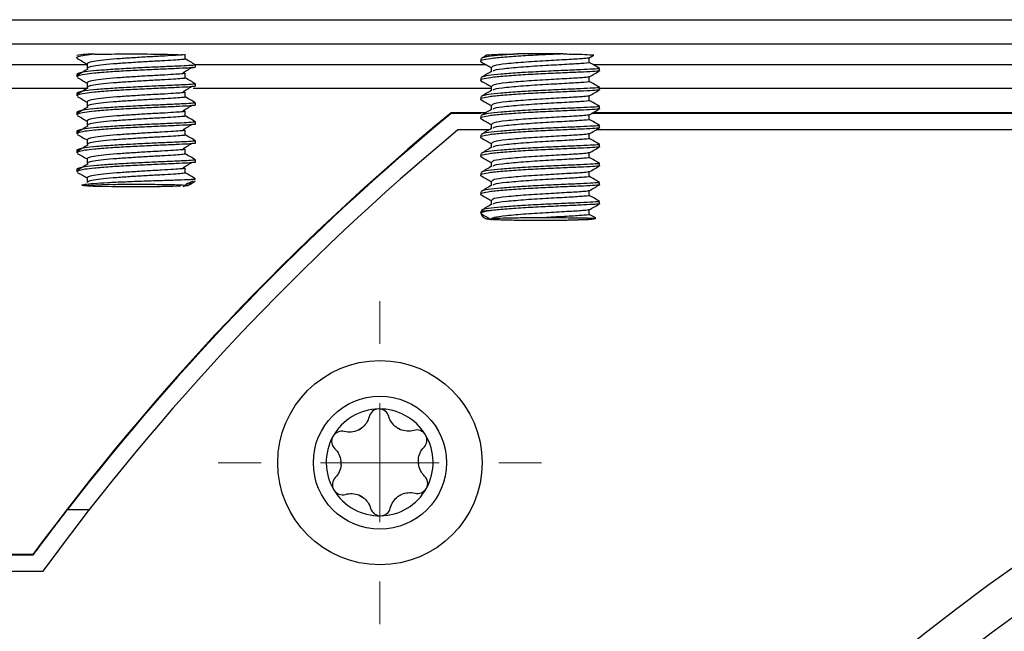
# Model space of a CAD drawing. Header units: millimetres. Extents: x -1263 to 1500, y -1080 to 1468.
# Tile 21 of 166: x 205 to 246, y -574 to -549. Entities that reach past the tile are written whole.
import ezdxf

# ---------------------------------------------------------------- set-up
doc = ezdxf.new("R2010")
doc.units = ezdxf.units.MM

# ---------------------------------------------------------------- blocks, each defined once
blk = doc.blocks.new('SW_CENTERMARKSYMBOL_13')
at = {"color": 0, "linetype": 'Continuous', "lineweight": 18}
for p, q in [((0, 5), (0, 6.8)), ((0, 0), (0, 2.5)), ((-5, 0), (-6.8, 0)), ((0, 0), (-2.5, 0)), ((0, 0), (0, -2.5)), ((0, 0), (2.5, 0)), ((5, 0), (6.8, 0)), ((0, -5), (0, -6.8))]:
    blk.add_line(p, q, dxfattribs=at)

msp = doc.modelspace()

# ---------------------------------------------------------------- linework, layer by layer
at = {"color": 7, "linetype": 'Continuous', "lineweight": 25}
for p, q in [((150.377, -548.722), (286.377, -548.722)), ((286.377, -549.748), (150.377, -549.748)), ((211.944, -550.376), (211.944, -550.176)), ((224.377, -550.375), (224.377, -550.476)), ((228.941, -550.33), (229.107, -550.234)), ((228.944, -550.526), (228.944, -550.328)), ((207.81, -550.576), (207.81, -550.775)), ((212.377, -550.725), (212.377, -550.626)), ((224.811, -550.728), (224.811, -550.911)), ((229.377, -550.875), (229.377, -550.775)), ((207.377, -551.025), (207.377, -551.125)), ((207.81, -551.375), (207.81, -551.575)), ((211.944, -551.175), (211.944, -550.975)), ((224.377, -551.175), (224.377, -551.275)), ((228.944, -551.325), (228.944, -551.128)), ((211.944, -551.975), (211.944, -551.775)), ((212.377, -551.525), (212.377, -551.425)), ((224.811, -551.528), (224.811, -551.711)), ((229.377, -551.675), (229.377, -551.575)), ((207.377, -551.825), (207.377, -551.925)), ((207.81, -552.175), (207.81, -552.375)), ((224.377, -551.975), (224.377, -552.075)), ((228.944, -552.125), (228.944, -551.927)), ((207.377, -552.625), (207.377, -552.725)), ((211.944, -552.775), (211.944, -552.575)), ((212.377, -552.325), (212.377, -552.225)), ((224.811, -552.328), (224.811, -552.511)), ((229.377, -552.475), (229.377, -552.375)), ((207.81, -552.975), (207.81, -553.175)), ((212.377, -553.125), (212.377, -553.025)), ((224.588, -552.64), (223.13, -552.64)), ((223.13, -552.677), (223.13, -552.64)), ((224.381, -552.677), (223.13, -552.677)), ((224.377, -552.775), (224.377, -552.875)), ((228.944, -552.925), (228.944, -552.727)), ((275.919, -552.677), (229.031, -552.677)), ((275.919, -552.64), (229.095, -552.64)), ((207.377, -553.425), (207.377, -553.524)), ((211.944, -553.575), (211.944, -553.375)), ((224.722, -553.362), (223.418, -553.362)), ((224.811, -553.127), (224.811, -553.31)), ((275.599, -553.362), (229.229, -553.362)), ((229.377, -553.275), (229.377, -553.175)), ((207.81, -553.774), (207.81, -553.974)), ((212.377, -553.924), (212.377, -553.824)), ((224.377, -553.574), (224.377, -553.674)), ((228.944, -553.724), (228.944, -553.527)), ((207.377, -554.224), (207.377, -554.324)), ((211.944, -554.374), (211.944, -554.174)), ((224.811, -553.927), (224.811, -554.11)), ((229.377, -554.074), (229.377, -553.974)), ((207.81, -554.574), (207.81, -554.774)), ((212.377, -554.724), (212.377, -554.624)), ((224.377, -554.374), (224.377, -554.474)), ((228.944, -554.524), (228.944, -554.327)), ((207.377, -555.024), (207.377, -555.124)), ((211.944, -555.174), (211.944, -554.974)), ((224.811, -554.727), (224.811, -554.91)), ((229.377, -554.874), (229.377, -554.774)), ((207.81, -555.374), (207.81, -555.574)), ((212.098, -555.606), (212.266, -555.504)), ((224.377, -555.174), (224.377, -555.274)), ((228.944, -555.324), (228.944, -555.126)), ((211.856, -555.751), (211.996, -555.667)), ((224.811, -555.526), (224.811, -555.71)), ((228.944, -556.124), (228.944, -555.926)), ((229.377, -555.674), (229.377, -555.574)), ((224.377, -555.973), (224.377, -556.074)), ((224.811, -556.326), (224.811, -556.509)), ((228.944, -556.923), (228.944, -556.726)), ((229.377, -556.474), (229.377, -556.373)), ((207.9, -569.362), (206.968, -569.362)), ((205.533, -571.267), (59.857, -571.267)), ((205.533, -571.246), (60.357, -571.246)), ((205.533, -571.267), (205.533, -571.246)), ((205.938, -571.962), (56.877, -571.962))]:
    msp.add_line(p, q, dxfattribs=at)
at = {"color": 250, "linetype": 'Continuous', "lineweight": 25}
for p, q in [((161.377, -550.613), (207.81, -550.613)), ((212.359, -550.613), (224.593, -550.613)), ((229.1, -550.613), (275.919, -550.613)), ((207.827, -551.613), (161.377, -551.613)), ((224.811, -551.613), (212.281, -551.613)), ((275.919, -551.613), (229.377, -551.613))]:
    msp.add_line(p, q, dxfattribs=at)
at = {"color": 7, "linetype": 'Continuous', "lineweight": 25, "flags": 128}
msp.add_lwpolyline([(207.899, -555.733), (207.678, -555.708), (207.874, -555.684), (208.45, -555.664), (209.298, -555.652), (210.255, -555.651), (211.141, -555.66), (211.787, -555.679), (212.07, -555.703)], dxfattribs=at)
at = {"color": 250, "linetype": 'Continuous', "lineweight": 25, "flags": 128}
msp.add_lwpolyline([(228.349, -557.064), (228.903, -557.084), (229.076, -557.109), (228.835, -557.133), (228.494, -557.146)], dxfattribs=at)
at = {"color": 7, "linetype": 'Continuous', "lineweight": 25}
for radius in [4.3, 2.8]:
    msp.add_circle((220.132, -567.375), radius, dxfattribs=at)
for centre, radius, start, end in [((208.019, -554.557), 4.38, 88.6862, 98.4296), ((226.877, -641.42), 91.26, 89.40057, 90.60189), ((289.377, -632.862), 103.3, 129.68174, 143.87527), ((226.915, -498.301), 58.866, 268.06424, 271.5371), ((289.377, -632.862), 74.45, 100.43501, 270), ((289.377, -632.862), 72.75, 99.01, 90), ((220.124, -567.362), 2.25, 90.9706, 150.9706), ((220.124, -567.362), 2.25, 30.9706, 90.9706), ((220.124, -567.362), 2.25, 150.9706, 210.9706), ((220.124, -567.362), 1.631, 118.0367, 123.9044), ((218.848, -565.236), 0.854, 295.3612, 306.5799), ((220.124, -567.362), 1.631, 58.0367, 63.9044), ((221.327, -565.194), 0.854, 235.3612, 246.5799), ((220.124, -567.362), 2.25, 330.9706, 30.9706), ((289.377, -632.862), 66.272, 90.71798, 179.28124), ((220.124, -567.362), 1.631, 178.0367, 183.9044), ((217.645, -567.404), 0.854, 355.3612, 6.5799), ((222.603, -567.32), 0.854, 175.3612, 186.5799), ((220.124, -567.362), 1.631, 358.0367, 3.9044), ((289.377, -632.862), 64.572, 90.74959, 179.24782), ((220.124, -567.362), 2.25, 210.9706, 270.9706), ((220.124, -567.362), 1.631, 238.0367, 243.9044), ((218.921, -569.53), 0.854, 55.3612, 66.5799), ((220.124, -567.362), 2.25, 270.9706, 330.9706), ((220.124, -567.362), 1.631, 298.0367, 303.9044), ((221.4, -569.488), 0.854, 115.3612, 126.5799)]:
    msp.add_arc(centre, radius, start, end, dxfattribs=at)
at = {"color": 250, "linetype": 'Continuous', "lineweight": 25}
msp.add_arc((224.655, -557.939), 1.166, 87.4876, 103.7824, dxfattribs=at)
at = {"color": 7, "linetype": 'Continuous', "lineweight": 25}
for centre, start_param, end_param in [((289.377, -632.967), 0.689799, 0.93639), ((289.377, -633.004), 0.689799, 0.913283), ((289.377, -632.988), 0.913481, 0.93639)]:
    msp.add_ellipse(centre, major_axis=(0, 104.136), ratio=0.999657, start_param=start_param, end_param=end_param, dxfattribs=at)
for points, knots in [([(208.12, -550.178), (207.977, -550.194), (207.66, -550.227), (207.411, -550.283), (207.325, -550.328), (207.403, -550.349), (207.41, -550.351)], [0, 0, 0, 0, 0.281367, 0.62202, 0.967507, 1, 1, 1, 1]), ([(207.399, -550.351), (207.472, -550.393), (207.609, -550.473), (207.746, -550.552), (207.81, -550.589)], [0, 0, 0, 0, 0.529221, 1, 1, 1, 1]), ([(211.786, -550.204), (211.683, -550.213), (211.478, -550.23), (210.961, -550.259), (210.349, -550.292), (209.689, -550.333), (209.047, -550.375), (208.486, -550.427), (208.071, -550.48), (207.834, -550.53), (207.833, -550.562), (207.833, -550.576)], [0, 0, 0, 0, 0.115922, 0.230946, 0.34536, 0.461578, 0.575236, 0.691286, 0.806172, 0.920718, 1, 1, 1, 1]), ([(211.918, -550.372), (211.928, -550.376), (211.963, -550.387), (211.808, -550.403), (211.472, -550.43), (210.962, -550.459), (210.349, -550.492), (209.689, -550.533), (209.047, -550.575), (208.486, -550.626), (208.071, -550.68), (207.834, -550.729), (207.834, -550.762), (207.833, -550.775)], [0, 0, 0, 0, 0.038098, 0.136329, 0.236551, 0.335943, 0.434808, 0.535231, 0.633443, 0.733721, 0.832994, 0.931973, 1, 1, 1, 1]), ([(208.12, -550.178), (208.265, -550.175), (208.422, -550.173), (208.755, -550.168), (208.934, -550.167), (209.296, -550.164), (209.482, -550.164), (209.859, -550.164), (210.043, -550.164), (210.405, -550.167), (210.582, -550.169), (210.91, -550.173), (211.065, -550.176), (211.339, -550.183), (211.457, -550.187), (211.655, -550.195), (211.733, -550.199), (211.786, -550.204)], [0, 0, 0, 0, 0.125, 0.125, 0.25, 0.25, 0.375, 0.375, 0.5, 0.5, 0.625, 0.625, 0.75, 0.75, 0.875, 0.875, 1, 1, 1, 1]), ([(211.935, -550.225), (211.938, -550.224), (211.979, -550.217), (211.879, -550.211), (211.786, -550.204)], [0, 0, 0, 0, 0.0750794, 1, 1, 1, 1]), ([(212.377, -550.624), (212.304, -550.582), (212.159, -550.498), (212.015, -550.414), (211.942, -550.372)], [0, 0, 0, 0, 0.500173, 1, 1, 1, 1]), ([(227.832, -550.164), (227.557, -550.177), (227.009, -550.203), (226.14, -550.248), (225.363, -550.302), (224.752, -550.364), (224.421, -550.427), (224.315, -550.476), (224.403, -550.499), (224.41, -550.501)], [0, 0, 0, 0, 0.164041, 0.326009, 0.490961, 0.656569, 0.820083, 0.986501, 1, 1, 1, 1]), ([(224.399, -550.501), (224.471, -550.543), (224.609, -550.622), (224.746, -550.702), (224.811, -550.739)], [0, 0, 0, 0, 0.527108, 1, 1, 1, 1]), ([(225.919, -550.165), (225.673, -550.182), (225.185, -550.218), (224.669, -550.277), (224.386, -550.33), (224.408, -550.364), (224.415, -550.375)], [0, 0, 0, 0, 0.28126, 0.559557, 0.852137, 1, 1, 1, 1]), ([(224.64, -550.21), (224.634, -550.214), (224.556, -550.259), (224.478, -550.304), (224.405, -550.346)], [0, 0, 0, 0, 0.074078, 1, 1, 1, 1]), ([(224.643, -550.216), (224.641, -550.215), (224.619, -550.207), (224.816, -550.194), (225.233, -550.176), (225.683, -550.169), (225.919, -550.165)], [0, 0, 0, 0, 0.033933, 0.345744, 0.657609, 1, 1, 1, 1]), ([(228.931, -550.329), (228.883, -550.339), (228.785, -550.36), (228.132, -550.401), (227.239, -550.448), (226.26, -550.508), (225.424, -550.581), (224.88, -550.654), (224.855, -550.705), (224.845, -550.728)], [0, 0, 0, 0, 0.138639, 0.287867, 0.435212, 0.583289, 0.731915, 0.879013, 1, 1, 1, 1]), ([(228.907, -550.521), (228.921, -550.523), (229.01, -550.537), (228.751, -550.559), (228.144, -550.601), (227.236, -550.648), (226.259, -550.708), (225.432, -550.781), (224.933, -550.843), (224.902, -550.883), (224.892, -550.895)], [0, 0, 0, 0, 0.028348, 0.178669, 0.331296, 0.481998, 0.633448, 0.785459, 0.935908, 1, 1, 1, 1]), ([(227.832, -550.164), (228.069, -550.168), (228.542, -550.176), (228.971, -550.195), (229.166, -550.211), (229.111, -550.22), (229.1, -550.222)], [0, 0, 0, 0, 0.310997, 0.622416, 0.920567, 1, 1, 1, 1]), ([(229.374, -550.772), (229.301, -550.73), (229.157, -550.646), (229.011, -550.562), (228.939, -550.52)], [0, 0, 0, 0, 0.50019, 1, 1, 1, 1]), ([(212.348, -550.624), (212.358, -550.626), (212.399, -550.635), (212.212, -550.649), (211.806, -550.673), (211.19, -550.699), (210.447, -550.731), (209.65, -550.772), (208.872, -550.815), (208.197, -550.868), (207.715, -550.921), (207.443, -550.972), (207.371, -551.008), (207.378, -551.025), (207.378, -551.025)], [0, 0, 0, 0, 0.034472, 0.133056, 0.233632, 0.333377, 0.432594, 0.533372, 0.631936, 0.732568, 0.832194, 0.914399, 0.998168, 1, 1, 1, 1]), ([(212.347, -550.725), (212.355, -550.728), (212.382, -550.738), (212.167, -550.752), (211.73, -550.777), (211.092, -550.803), (210.337, -550.836), (209.537, -550.877), (208.761, -550.922), (208.134, -550.974), (207.674, -551.027), (207.406, -551.076), (207.405, -551.111), (207.405, -551.125)], [0, 0, 0, 0, 0.039815, 0.139282, 0.240976, 0.341146, 0.441769, 0.543292, 0.642776, 0.748006, 0.830807, 0.931054, 1, 1, 1, 1]), ([(207.839, -550.806), (207.769, -550.848), (207.631, -550.93), (207.493, -551.013), (207.426, -551.053)], [0, 0, 0, 0, 0.513107, 1, 1, 1, 1]), ([(211.856, -550.953), (211.925, -550.912), (212.06, -550.83), (212.195, -550.748), (212.262, -550.708)], [0, 0, 0, 0, 0.503717, 1, 1, 1, 1]), ([(229.365, -550.878), (229.367, -550.879), (229.403, -550.887), (229.194, -550.899), (228.74, -550.926), (228.211, -550.948), (227.634, -550.973), (227.004, -551.003), (226.142, -551.048), (225.363, -551.102), (224.752, -551.164), (224.421, -551.227), (224.315, -551.275), (224.403, -551.299), (224.41, -551.301)], [0, 0, 0, 0, 0.008304, 0.113901, 0.221632, 0.327724, 0.35219, 0.458458, 0.563382, 0.670239, 0.777522, 0.883448, 0.991255, 1, 1, 1, 1]), ([(229.341, -550.775), (229.35, -550.778), (229.382, -550.789), (229.125, -550.804), (228.609, -550.833), (227.867, -550.862), (227.017, -550.902), (226.347, -550.938), (225.739, -550.975), (225.189, -551.018), (224.667, -551.077), (224.386, -551.13), (224.408, -551.164), (224.415, -551.175)], [0, 0, 0, 0, 0.043934, 0.1526, 0.263588, 0.372291, 0.482998, 0.592372, 0.625235, 0.730641, 0.834937, 0.944586, 1, 1, 1, 1]), ([(224.84, -550.894), (224.767, -550.936), (224.623, -551.02), (224.478, -551.104), (224.405, -551.146)], [0, 0, 0, 0, 0.499824, 1, 1, 1, 1]), ([(228.941, -551.13), (229.013, -551.088), (229.158, -551.004), (229.303, -550.92), (229.375, -550.878)], [0, 0, 0, 0, 0.499794, 1, 1, 1, 1]), ([(207.399, -551.151), (207.472, -551.193), (207.609, -551.272), (207.746, -551.352), (207.81, -551.389)], [0, 0, 0, 0, 0.529221, 1, 1, 1, 1]), ([(211.919, -550.975), (211.926, -550.979), (211.946, -550.989), (211.793, -551.004), (211.472, -551.03), (210.962, -551.059), (210.349, -551.092), (209.689, -551.133), (209.047, -551.175), (208.486, -551.226), (208.071, -551.28), (207.834, -551.329), (207.833, -551.362), (207.833, -551.375)], [0, 0, 0, 0, 0.039379, 0.124856, 0.226305, 0.326968, 0.427096, 0.528803, 0.62827, 0.729831, 0.830372, 0.930617, 1, 1, 1, 1]), ([(211.918, -551.172), (211.928, -551.175), (211.963, -551.186), (211.808, -551.203), (211.472, -551.23), (210.962, -551.259), (210.349, -551.292), (209.689, -551.333), (209.047, -551.375), (208.486, -551.426), (208.071, -551.479), (207.834, -551.529), (207.834, -551.562), (207.833, -551.575)], [0, 0, 0, 0, 0.038098, 0.136329, 0.236551, 0.335943, 0.434808, 0.535231, 0.633443, 0.733721, 0.832994, 0.931973, 1, 1, 1, 1]), ([(212.377, -551.424), (212.304, -551.382), (212.159, -551.298), (212.015, -551.214), (211.942, -551.172)], [0, 0, 0, 0, 0.500173, 1, 1, 1, 1]), ([(224.399, -551.301), (224.471, -551.343), (224.609, -551.422), (224.746, -551.502), (224.811, -551.539)], [0, 0, 0, 0, 0.527108, 1, 1, 1, 1]), ([(228.931, -551.129), (228.883, -551.139), (228.785, -551.16), (228.132, -551.201), (227.239, -551.248), (226.26, -551.308), (225.424, -551.38), (224.88, -551.453), (224.855, -551.505), (224.845, -551.528)], [0, 0, 0, 0, 0.138639, 0.287867, 0.435212, 0.583289, 0.731915, 0.879013, 1, 1, 1, 1]), ([(228.907, -551.32), (228.921, -551.323), (229.01, -551.337), (228.751, -551.359), (228.144, -551.401), (227.236, -551.448), (226.259, -551.508), (225.432, -551.58), (224.933, -551.643), (224.902, -551.683), (224.892, -551.695)], [0, 0, 0, 0, 0.028348, 0.178669, 0.331296, 0.481998, 0.633448, 0.785459, 0.935908, 1, 1, 1, 1]), ([(229.374, -551.572), (229.301, -551.53), (229.157, -551.446), (229.011, -551.362), (228.939, -551.32)], [0, 0, 0, 0, 0.50019, 1, 1, 1, 1]), ([(212.348, -551.423), (212.358, -551.426), (212.399, -551.435), (212.212, -551.448), (211.806, -551.472), (211.19, -551.499), (210.447, -551.53), (209.65, -551.571), (208.872, -551.614), (208.197, -551.667), (207.715, -551.72), (207.443, -551.772), (207.371, -551.807), (207.378, -551.825), (207.378, -551.825)], [0, 0, 0, 0, 0.034472, 0.133056, 0.233632, 0.333377, 0.432594, 0.533372, 0.631936, 0.732568, 0.832194, 0.914399, 0.998168, 1, 1, 1, 1]), ([(212.347, -551.525), (212.355, -551.528), (212.382, -551.537), (212.167, -551.551), (211.73, -551.576), (211.092, -551.603), (210.337, -551.636), (209.537, -551.677), (208.761, -551.722), (208.134, -551.774), (207.674, -551.827), (207.406, -551.876), (207.405, -551.911), (207.405, -551.925)], [0, 0, 0, 0, 0.039815, 0.139282, 0.240976, 0.341146, 0.441769, 0.543292, 0.642776, 0.748006, 0.830807, 0.931054, 1, 1, 1, 1]), ([(207.839, -551.606), (207.769, -551.648), (207.631, -551.73), (207.493, -551.812), (207.426, -551.852)], [0, 0, 0, 0, 0.513107, 1, 1, 1, 1]), ([(211.919, -551.775), (211.926, -551.778), (211.946, -551.788), (211.793, -551.804), (211.472, -551.83), (210.962, -551.859), (210.349, -551.891), (209.689, -551.933), (209.047, -551.975), (208.486, -552.026), (208.071, -552.079), (207.834, -552.129), (207.833, -552.162), (207.833, -552.175)], [0, 0, 0, 0, 0.039379, 0.124856, 0.226305, 0.326968, 0.427096, 0.528803, 0.62827, 0.729831, 0.830372, 0.930617, 1, 1, 1, 1]), ([(211.856, -551.753), (211.925, -551.711), (212.06, -551.63), (212.195, -551.548), (212.262, -551.507)], [0, 0, 0, 0, 0.503717, 1, 1, 1, 1]), ([(229.365, -551.678), (229.367, -551.678), (229.403, -551.686), (229.194, -551.699), (228.74, -551.726), (228.211, -551.748), (227.634, -551.772), (227.004, -551.803), (226.142, -551.848), (225.363, -551.902), (224.752, -551.963), (224.421, -552.026), (224.315, -552.075), (224.403, -552.099), (224.41, -552.1)], [0, 0, 0, 0, 0.008304, 0.113901, 0.221632, 0.327724, 0.35219, 0.458458, 0.563382, 0.670239, 0.777522, 0.883448, 0.991255, 1, 1, 1, 1]), ([(229.341, -551.575), (229.35, -551.578), (229.382, -551.588), (229.125, -551.604), (228.609, -551.632), (227.867, -551.661), (227.017, -551.702), (226.347, -551.737), (225.739, -551.775), (225.189, -551.818), (224.667, -551.877), (224.386, -551.93), (224.408, -551.964), (224.415, -551.975)], [0, 0, 0, 0, 0.043934, 0.1526, 0.263588, 0.372291, 0.482998, 0.592372, 0.625235, 0.730641, 0.834937, 0.944586, 1, 1, 1, 1]), ([(224.84, -551.694), (224.767, -551.736), (224.623, -551.82), (224.478, -551.904), (224.405, -551.946)], [0, 0, 0, 0, 0.499824, 1, 1, 1, 1]), ([(228.941, -551.93), (229.013, -551.888), (229.158, -551.804), (229.303, -551.72), (229.375, -551.678)], [0, 0, 0, 0, 0.499794, 1, 1, 1, 1]), ([(207.399, -551.951), (207.472, -551.993), (207.609, -552.072), (207.746, -552.151), (207.81, -552.189)], [0, 0, 0, 0, 0.529221, 1, 1, 1, 1]), ([(211.918, -551.972), (211.928, -551.975), (211.963, -551.986), (211.808, -552.003), (211.472, -552.03), (210.962, -552.059), (210.349, -552.091), (209.689, -552.133), (209.047, -552.175), (208.486, -552.226), (208.071, -552.279), (207.834, -552.329), (207.834, -552.362), (207.833, -552.375)], [0, 0, 0, 0, 0.038098, 0.136329, 0.236551, 0.335943, 0.434808, 0.535231, 0.633443, 0.733721, 0.832994, 0.931973, 1, 1, 1, 1]), ([(212.377, -552.223), (212.304, -552.181), (212.159, -552.098), (212.015, -552.014), (211.942, -551.972)], [0, 0, 0, 0, 0.500173, 1, 1, 1, 1]), ([(224.399, -552.1), (224.471, -552.142), (224.609, -552.222), (224.746, -552.301), (224.811, -552.339)], [0, 0, 0, 0, 0.5271078, 1, 1, 1, 1]), ([(228.931, -551.929), (228.883, -551.939), (228.785, -551.96), (228.132, -552), (227.239, -552.048), (226.26, -552.108), (225.424, -552.18), (224.88, -552.253), (224.855, -552.305), (224.845, -552.328)], [0, 0, 0, 0, 0.138639, 0.287867, 0.435212, 0.583289, 0.731915, 0.879013, 1, 1, 1, 1]), ([(228.907, -552.12), (228.921, -552.122), (229.01, -552.136), (228.751, -552.159), (228.144, -552.2), (227.236, -552.247), (226.259, -552.308), (225.432, -552.38), (224.933, -552.443), (224.902, -552.483), (224.892, -552.495)], [0, 0, 0, 0, 0.028348, 0.178669, 0.331296, 0.481998, 0.633448, 0.785459, 0.935908, 1, 1, 1, 1]), ([(229.374, -552.372), (229.301, -552.33), (229.157, -552.246), (229.011, -552.162), (228.939, -552.12)], [0, 0, 0, 0, 0.50019, 1, 1, 1, 1]), ([(212.348, -552.223), (212.358, -552.225), (212.399, -552.235), (212.212, -552.248), (211.806, -552.272), (211.19, -552.299), (210.447, -552.33), (209.65, -552.371), (208.872, -552.414), (208.197, -552.467), (207.715, -552.52), (207.443, -552.572), (207.371, -552.607), (207.378, -552.625), (207.378, -552.625)], [0, 0, 0, 0, 0.034472, 0.133056, 0.233632, 0.333377, 0.432594, 0.533372, 0.631936, 0.732568, 0.832194, 0.914399, 0.998168, 1, 1, 1, 1]), ([(212.347, -552.325), (212.355, -552.328), (212.382, -552.337), (212.167, -552.351), (211.73, -552.376), (211.092, -552.402), (210.337, -552.435), (209.537, -552.477), (208.761, -552.521), (208.134, -552.573), (207.674, -552.627), (207.406, -552.676), (207.405, -552.711), (207.405, -552.725)], [0, 0, 0, 0, 0.039815, 0.139282, 0.240976, 0.341146, 0.441769, 0.543292, 0.642776, 0.748006, 0.830807, 0.931054, 1, 1, 1, 1]), ([(207.839, -552.405), (207.769, -552.448), (207.631, -552.53), (207.493, -552.612), (207.426, -552.652)], [0, 0, 0, 0, 0.513107, 1, 1, 1, 1]), ([(211.919, -552.575), (211.926, -552.578), (211.946, -552.588), (211.793, -552.604), (211.472, -552.63), (210.962, -552.659), (210.349, -552.691), (209.689, -552.732), (209.047, -552.774), (208.486, -552.826), (208.071, -552.879), (207.834, -552.929), (207.833, -552.962), (207.833, -552.975)], [0, 0, 0, 0, 0.039379, 0.124856, 0.226305, 0.326968, 0.427096, 0.528803, 0.62827, 0.729831, 0.830372, 0.930617, 1, 1, 1, 1]), ([(211.856, -552.552), (211.925, -552.511), (212.06, -552.429), (212.195, -552.348), (212.262, -552.307)], [0, 0, 0, 0, 0.503717, 1, 1, 1, 1]), ([(229.365, -552.477), (229.367, -552.478), (229.403, -552.486), (229.194, -552.499), (228.74, -552.526), (228.211, -552.547), (227.634, -552.572), (227.004, -552.602), (226.142, -552.647), (225.363, -552.702), (224.752, -552.763), (224.421, -552.826), (224.315, -552.875), (224.403, -552.898), (224.41, -552.9)], [0, 0, 0, 0, 0.008304, 0.113901, 0.221632, 0.327724, 0.35219, 0.458458, 0.563382, 0.670239, 0.777522, 0.883448, 0.991255, 1, 1, 1, 1]), ([(229.341, -552.375), (229.35, -552.378), (229.382, -552.388), (229.125, -552.404), (228.609, -552.432), (227.867, -552.461), (227.017, -552.502), (226.347, -552.537), (225.739, -552.574), (225.189, -552.617), (224.667, -552.676), (224.386, -552.73), (224.408, -552.763), (224.415, -552.775)], [0, 0, 0, 0, 0.0439342, 0.1526004, 0.2635883, 0.3722907, 0.4829976, 0.5923717, 0.6252346, 0.7306413, 0.8349373, 0.9445862, 1, 1, 1, 1]), ([(224.84, -552.494), (224.767, -552.536), (224.623, -552.62), (224.478, -552.704), (224.405, -552.746)], [0, 0, 0, 0, 0.499824, 1, 1, 1, 1]), ([(228.941, -552.729), (229.013, -552.687), (229.158, -552.603), (229.303, -552.519), (229.375, -552.478)], [0, 0, 0, 0, 0.499794, 1, 1, 1, 1]), ([(212.348, -553.023), (212.358, -553.025), (212.399, -553.034), (212.212, -553.048), (211.806, -553.072), (211.19, -553.099), (210.447, -553.13), (209.65, -553.171), (208.872, -553.214), (208.197, -553.267), (207.715, -553.32), (207.443, -553.371), (207.371, -553.407), (207.378, -553.424), (207.378, -553.425)], [0, 0, 0, 0, 0.034472, 0.133056, 0.233632, 0.333377, 0.432594, 0.533372, 0.631936, 0.732568, 0.832194, 0.914399, 0.998168, 1, 1, 1, 1]), ([(207.399, -552.75), (207.472, -552.792), (207.609, -552.872), (207.746, -552.951), (207.81, -552.989)], [0, 0, 0, 0, 0.529221, 1, 1, 1, 1]), ([(211.918, -552.772), (211.928, -552.775), (211.963, -552.786), (211.808, -552.802), (211.472, -552.83), (210.962, -552.859), (210.349, -552.891), (209.689, -552.932), (209.047, -552.974), (208.486, -553.026), (208.071, -553.079), (207.834, -553.129), (207.834, -553.161), (207.833, -553.175)], [0, 0, 0, 0, 0.038098, 0.136329, 0.236551, 0.335943, 0.434808, 0.535231, 0.633443, 0.733721, 0.832994, 0.931973, 1, 1, 1, 1]), ([(212.377, -553.023), (212.304, -552.981), (212.159, -552.897), (212.015, -552.813), (211.942, -552.771)], [0, 0, 0, 0, 0.500173, 1, 1, 1, 1]), ([(224.399, -552.9), (224.471, -552.942), (224.609, -553.022), (224.746, -553.101), (224.811, -553.139)], [0, 0, 0, 0, 0.527108, 1, 1, 1, 1]), ([(228.931, -552.728), (228.883, -552.739), (228.785, -552.759), (228.132, -552.8), (227.239, -552.847), (226.26, -552.907), (225.424, -552.98), (224.88, -553.053), (224.855, -553.104), (224.845, -553.127)], [0, 0, 0, 0, 0.138639, 0.287867, 0.435212, 0.583289, 0.731915, 0.879013, 1, 1, 1, 1]), ([(228.907, -552.92), (228.921, -552.922), (229.01, -552.936), (228.751, -552.958), (228.144, -553), (227.236, -553.047), (226.259, -553.107), (225.432, -553.18), (224.933, -553.242), (224.902, -553.282), (224.892, -553.294)], [0, 0, 0, 0, 0.028348, 0.178669, 0.331296, 0.481998, 0.633448, 0.785459, 0.935908, 1, 1, 1, 1]), ([(229.374, -553.171), (229.301, -553.129), (229.157, -553.045), (229.011, -552.961), (228.939, -552.919)], [0, 0, 0, 0, 0.50019, 1, 1, 1, 1]), ([(212.347, -553.125), (212.355, -553.127), (212.382, -553.137), (212.167, -553.151), (211.73, -553.176), (211.092, -553.202), (210.337, -553.235), (209.537, -553.277), (208.761, -553.321), (208.134, -553.373), (207.674, -553.426), (207.406, -553.476), (207.405, -553.51), (207.405, -553.525)], [0, 0, 0, 0, 0.039815, 0.139282, 0.240976, 0.341146, 0.441769, 0.543292, 0.642776, 0.748006, 0.830807, 0.931054, 1, 1, 1, 1]), ([(207.839, -553.205), (207.769, -553.247), (207.631, -553.329), (207.493, -553.412), (207.426, -553.452)], [0, 0, 0, 0, 0.513107, 1, 1, 1, 1]), ([(211.919, -553.375), (211.926, -553.378), (211.946, -553.388), (211.793, -553.403), (211.472, -553.429), (210.962, -553.458), (210.349, -553.491), (209.689, -553.532), (209.047, -553.574), (208.486, -553.625), (208.071, -553.679), (207.834, -553.728), (207.833, -553.761), (207.833, -553.775)], [0, 0, 0, 0, 0.039379, 0.124856, 0.226305, 0.326968, 0.427096, 0.528803, 0.62827, 0.729831, 0.830372, 0.930617, 1, 1, 1, 1]), ([(211.856, -553.352), (211.925, -553.311), (212.06, -553.229), (212.195, -553.147), (212.262, -553.107)], [0, 0, 0, 0, 0.503717, 1, 1, 1, 1]), ([(229.365, -553.277), (229.367, -553.278), (229.403, -553.286), (229.194, -553.299), (228.74, -553.326), (228.211, -553.347), (227.634, -553.372), (227.004, -553.402), (226.142, -553.447), (225.363, -553.501), (224.752, -553.563), (224.421, -553.626), (224.315, -553.675), (224.403, -553.698), (224.41, -553.7)], [0, 0, 0, 0, 0.008304, 0.113901, 0.221632, 0.327724, 0.35219, 0.458458, 0.563382, 0.670239, 0.777522, 0.883448, 0.991255, 1, 1, 1, 1]), ([(229.341, -553.174), (229.35, -553.177), (229.382, -553.188), (229.125, -553.203), (228.609, -553.232), (227.867, -553.261), (227.017, -553.301), (226.347, -553.337), (225.739, -553.374), (225.189, -553.417), (224.667, -553.476), (224.386, -553.529), (224.408, -553.563), (224.415, -553.574)], [0, 0, 0, 0, 0.043934, 0.1526, 0.263588, 0.372291, 0.482998, 0.592372, 0.625235, 0.730641, 0.834937, 0.944586, 1, 1, 1, 1]), ([(224.84, -553.294), (224.767, -553.336), (224.623, -553.419), (224.478, -553.503), (224.405, -553.545)], [0, 0, 0, 0, 0.499824, 1, 1, 1, 1]), ([(228.941, -553.529), (229.013, -553.487), (229.158, -553.403), (229.303, -553.319), (229.375, -553.277)], [0, 0, 0, 0, 0.499794, 1, 1, 1, 1]), ([(212.348, -553.822), (212.358, -553.825), (212.399, -553.834), (212.212, -553.848), (211.806, -553.872), (211.19, -553.898), (210.447, -553.93), (209.65, -553.97), (208.872, -554.013), (208.197, -554.067), (207.715, -554.12), (207.443, -554.171), (207.371, -554.206), (207.378, -554.224), (207.378, -554.224)], [0, 0, 0, 0, 0.034472, 0.133056, 0.233632, 0.333377, 0.432594, 0.533372, 0.631936, 0.732568, 0.832194, 0.914399, 0.998168, 1, 1, 1, 1]), ([(207.399, -553.55), (207.472, -553.592), (207.609, -553.672), (207.746, -553.751), (207.81, -553.788)], [0, 0, 0, 0, 0.529221, 1, 1, 1, 1]), ([(211.918, -553.571), (211.928, -553.574), (211.963, -553.586), (211.808, -553.602), (211.472, -553.629), (210.962, -553.658), (210.349, -553.691), (209.689, -553.732), (209.047, -553.774), (208.486, -553.825), (208.071, -553.879), (207.834, -553.928), (207.834, -553.961), (207.833, -553.974)], [0, 0, 0, 0, 0.038098, 0.136329, 0.236551, 0.335943, 0.434808, 0.535231, 0.633443, 0.733721, 0.832994, 0.931973, 1, 1, 1, 1]), ([(212.377, -553.823), (212.304, -553.781), (212.159, -553.697), (212.015, -553.613), (211.942, -553.571)], [0, 0, 0, 0, 0.500173, 1, 1, 1, 1]), ([(224.399, -553.7), (224.471, -553.742), (224.609, -553.821), (224.746, -553.901), (224.811, -553.938)], [0, 0, 0, 0, 0.527108, 1, 1, 1, 1]), ([(228.931, -553.528), (228.883, -553.538), (228.785, -553.559), (228.132, -553.6), (227.239, -553.647), (226.26, -553.707), (225.424, -553.78), (224.88, -553.853), (224.855, -553.904), (224.845, -553.927)], [0, 0, 0, 0, 0.138639, 0.287867, 0.435212, 0.583289, 0.731915, 0.879013, 1, 1, 1, 1]), ([(228.907, -553.72), (228.921, -553.722), (229.01, -553.736), (228.751, -553.758), (228.144, -553.8), (227.236, -553.847), (226.259, -553.907), (225.432, -553.98), (224.933, -554.042), (224.902, -554.082), (224.892, -554.094)], [0, 0, 0, 0, 0.0283484, 0.1786688, 0.3312962, 0.481998, 0.6334484, 0.7854592, 0.9359085, 1, 1, 1, 1]), ([(229.374, -553.971), (229.301, -553.929), (229.157, -553.845), (229.011, -553.761), (228.939, -553.719)], [0, 0, 0, 0, 0.50019, 1, 1, 1, 1]), ([(212.347, -553.924), (212.355, -553.927), (212.382, -553.937), (212.167, -553.95), (211.73, -553.975), (211.092, -554.002), (210.337, -554.035), (209.537, -554.076), (208.761, -554.121), (208.134, -554.173), (207.674, -554.226), (207.406, -554.275), (207.405, -554.31), (207.405, -554.324)], [0, 0, 0, 0, 0.039815, 0.139282, 0.240976, 0.341146, 0.441769, 0.543292, 0.642776, 0.748006, 0.830807, 0.931054, 1, 1, 1, 1]), ([(207.839, -554.005), (207.769, -554.047), (207.631, -554.129), (207.493, -554.211), (207.426, -554.252)], [0, 0, 0, 0, 0.513107, 1, 1, 1, 1]), ([(211.919, -554.174), (211.926, -554.177), (211.946, -554.188), (211.793, -554.203), (211.472, -554.229), (210.962, -554.258), (210.349, -554.291), (209.689, -554.332), (209.047, -554.374), (208.486, -554.425), (208.071, -554.478), (207.834, -554.528), (207.833, -554.561), (207.833, -554.574)], [0, 0, 0, 0, 0.039379, 0.124856, 0.226305, 0.326968, 0.427096, 0.528803, 0.62827, 0.729831, 0.830372, 0.930617, 1, 1, 1, 1]), ([(211.856, -554.152), (211.925, -554.111), (212.06, -554.029), (212.195, -553.947), (212.262, -553.907)], [0, 0, 0, 0, 0.503717, 1, 1, 1, 1]), ([(229.365, -554.077), (229.367, -554.078), (229.403, -554.086), (229.194, -554.098), (228.74, -554.125), (228.211, -554.147), (227.634, -554.171), (227.004, -554.202), (226.142, -554.247), (225.363, -554.301), (224.752, -554.363), (224.421, -554.425), (224.315, -554.474), (224.403, -554.498), (224.41, -554.5)], [0, 0, 0, 0, 0.008304, 0.113901, 0.221632, 0.327724, 0.35219, 0.458458, 0.563382, 0.670239, 0.777522, 0.883448, 0.991255, 1, 1, 1, 1]), ([(229.341, -553.974), (229.35, -553.977), (229.382, -553.988), (229.125, -554.003), (228.609, -554.031), (227.867, -554.061), (227.017, -554.101), (226.347, -554.137), (225.739, -554.174), (225.189, -554.217), (224.667, -554.276), (224.386, -554.329), (224.408, -554.363), (224.415, -554.374)], [0, 0, 0, 0, 0.043934, 0.1526, 0.263588, 0.372291, 0.482998, 0.592372, 0.625235, 0.730641, 0.834937, 0.944586, 1, 1, 1, 1]), ([(224.84, -554.093), (224.767, -554.135), (224.623, -554.219), (224.478, -554.303), (224.405, -554.345)], [0, 0, 0, 0, 0.499824, 1, 1, 1, 1]), ([(228.941, -554.329), (229.013, -554.287), (229.158, -554.203), (229.303, -554.119), (229.375, -554.077)], [0, 0, 0, 0, 0.499794, 1, 1, 1, 1]), ([(212.348, -554.622), (212.358, -554.625), (212.399, -554.634), (212.212, -554.647), (211.806, -554.671), (211.19, -554.698), (210.447, -554.729), (209.65, -554.77), (208.872, -554.813), (208.197, -554.866), (207.715, -554.919), (207.443, -554.971), (207.371, -555.006), (207.378, -555.024), (207.378, -555.024)], [0, 0, 0, 0, 0.034472, 0.133056, 0.233632, 0.333377, 0.432594, 0.533372, 0.631936, 0.732568, 0.832194, 0.914399, 0.998168, 1, 1, 1, 1]), ([(207.399, -554.35), (207.472, -554.392), (207.609, -554.471), (207.746, -554.551), (207.81, -554.588)], [0, 0, 0, 0, 0.529221, 1, 1, 1, 1]), ([(211.918, -554.371), (211.928, -554.374), (211.963, -554.385), (211.808, -554.402), (211.472, -554.429), (210.962, -554.458), (210.349, -554.491), (209.689, -554.532), (209.047, -554.574), (208.486, -554.625), (208.071, -554.678), (207.834, -554.728), (207.834, -554.761), (207.833, -554.774)], [0, 0, 0, 0, 0.038098, 0.136329, 0.236551, 0.335943, 0.434808, 0.535231, 0.633443, 0.733721, 0.832994, 0.931973, 1, 1, 1, 1]), ([(212.377, -554.622), (212.304, -554.581), (212.159, -554.497), (212.015, -554.413), (211.942, -554.371)], [0, 0, 0, 0, 0.500173, 1, 1, 1, 1]), ([(224.399, -554.5), (224.471, -554.541), (224.609, -554.621), (224.746, -554.7), (224.811, -554.738)], [0, 0, 0, 0, 0.527108, 1, 1, 1, 1]), ([(228.931, -554.328), (228.883, -554.338), (228.785, -554.359), (228.132, -554.399), (227.239, -554.447), (226.26, -554.507), (225.424, -554.579), (224.88, -554.652), (224.855, -554.704), (224.845, -554.727)], [0, 0, 0, 0, 0.138639, 0.287867, 0.435212, 0.583289, 0.731915, 0.879013, 1, 1, 1, 1]), ([(228.907, -554.519), (228.921, -554.522), (229.01, -554.536), (228.751, -554.558), (228.144, -554.6), (227.236, -554.647), (226.259, -554.707), (225.432, -554.779), (224.933, -554.842), (224.902, -554.882), (224.892, -554.894)], [0, 0, 0, 0, 0.028348, 0.178669, 0.331296, 0.481998, 0.633448, 0.785459, 0.935908, 1, 1, 1, 1]), ([(229.374, -554.771), (229.301, -554.729), (229.157, -554.645), (229.011, -554.561), (228.939, -554.519)], [0, 0, 0, 0, 0.50019, 1, 1, 1, 1]), ([(212.347, -554.724), (212.355, -554.727), (212.382, -554.736), (212.167, -554.75), (211.73, -554.775), (211.092, -554.802), (210.337, -554.835), (209.537, -554.876), (208.761, -554.921), (208.134, -554.972), (207.674, -555.026), (207.406, -555.075), (207.405, -555.11), (207.405, -555.124)], [0, 0, 0, 0, 0.039815, 0.139282, 0.240976, 0.341146, 0.441769, 0.543292, 0.642776, 0.748006, 0.830807, 0.931054, 1, 1, 1, 1]), ([(207.839, -554.805), (207.769, -554.847), (207.631, -554.929), (207.493, -555.011), (207.426, -555.051)], [0, 0, 0, 0, 0.513107, 1, 1, 1, 1]), ([(211.919, -554.974), (211.926, -554.977), (211.946, -554.987), (211.793, -555.003), (211.472, -555.029), (210.962, -555.058), (210.349, -555.09), (209.689, -555.132), (209.047, -555.174), (208.486, -555.225), (208.071, -555.278), (207.834, -555.328), (207.833, -555.361), (207.833, -555.374)], [0, 0, 0, 0, 0.039379, 0.124856, 0.226305, 0.326968, 0.427096, 0.528803, 0.62827, 0.729831, 0.830372, 0.930617, 1, 1, 1, 1]), ([(211.856, -554.952), (211.925, -554.91), (212.06, -554.829), (212.195, -554.747), (212.262, -554.706)], [0, 0, 0, 0, 0.503717, 1, 1, 1, 1]), ([(229.365, -554.877), (229.367, -554.877), (229.403, -554.885), (229.194, -554.898), (228.74, -554.925), (228.211, -554.947), (227.634, -554.971), (227.004, -555.002), (226.142, -555.047), (225.363, -555.101), (224.752, -555.162), (224.421, -555.225), (224.315, -555.274), (224.403, -555.297), (224.41, -555.299)], [0, 0, 0, 0, 0.008304, 0.113901, 0.221632, 0.327724, 0.35219, 0.458458, 0.563382, 0.670239, 0.777522, 0.883448, 0.991255, 1, 1, 1, 1]), ([(229.341, -554.774), (229.35, -554.777), (229.382, -554.787), (229.125, -554.803), (228.609, -554.831), (227.867, -554.86), (227.017, -554.901), (226.347, -554.936), (225.739, -554.974), (225.189, -555.017), (224.667, -555.075), (224.386, -555.129), (224.408, -555.162), (224.415, -555.174)], [0, 0, 0, 0, 0.043934, 0.1526, 0.263588, 0.372291, 0.482998, 0.592372, 0.625235, 0.730641, 0.834937, 0.944586, 1, 1, 1, 1]), ([(224.84, -554.893), (224.767, -554.935), (224.623, -555.019), (224.478, -555.103), (224.405, -555.145)], [0, 0, 0, 0, 0.499824, 1, 1, 1, 1]), ([(228.941, -555.129), (229.013, -555.087), (229.158, -555.003), (229.303, -554.919), (229.375, -554.877)], [0, 0, 0, 0, 0.499794, 1, 1, 1, 1]), ([(207.399, -555.15), (207.472, -555.192), (207.609, -555.271), (207.746, -555.35), (207.81, -555.388)], [0, 0, 0, 0, 0.529221, 1, 1, 1, 1]), ([(207.899, -555.733), (207.809, -555.727), (207.628, -555.715), (207.563, -555.686), (207.694, -555.651), (208.076, -555.614), (208.662, -555.576), (209.402, -555.543), (210.212, -555.512), (211.001, -555.486), (211.679, -555.466), (212.087, -555.45), (212.283, -555.439), (212.375, -555.431), (212.363, -555.425), (212.358, -555.422)], [0, 0, 0, 0, 0.069976, 0.139804, 0.224533, 0.310632, 0.399846, 0.490469, 0.581995, 0.675397, 0.768873, 0.863673, 0.910596, 0.957517, 1, 1, 1, 1]), ([(211.918, -555.171), (211.928, -555.174), (211.963, -555.185), (211.808, -555.202), (211.472, -555.229), (210.962, -555.258), (210.349, -555.29), (209.689, -555.331), (209.047, -555.374), (208.486, -555.425), (208.071, -555.478), (207.834, -555.528), (207.834, -555.56), (207.833, -555.574)], [0, 0, 0, 0, 0.038098, 0.136329, 0.236551, 0.335943, 0.434808, 0.535231, 0.633443, 0.733721, 0.832994, 0.931973, 1, 1, 1, 1]), ([(212.377, -555.422), (212.304, -555.38), (212.159, -555.296), (212.015, -555.212), (211.942, -555.171)], [0, 0, 0, 0, 0.500173, 1, 1, 1, 1]), ([(212.3, -555.528), (212.343, -555.519), (212.44, -555.498), (211.847, -555.833), (212.291, -555.55), (212.126, -555.6), (212.076, -555.611), (212.045, -555.619), (212.02, -555.627), (212.005, -555.632), (211.997, -555.636), (211.992, -555.639), (211.987, -555.643), (211.983, -555.646), (211.979, -555.652), (211.983, -555.667), (212.044, -555.688), (212.059, -555.696), (212.07, -555.703)], [0, 0, 0, 0, 0.123986, 0.27676, 0.511066, 0.580825, 0.60586, 0.630927, 0.643481, 0.649783, 0.65223, 0.654701, 0.656915, 0.659427, 0.663819, 0.678358, 0.747295, 1, 1, 1, 1]), ([(224.399, -555.299), (224.471, -555.341), (224.609, -555.421), (224.746, -555.5), (224.811, -555.538)], [0, 0, 0, 0, 0.527108, 1, 1, 1, 1]), ([(228.931, -555.128), (228.883, -555.138), (228.785, -555.159), (228.132, -555.199), (227.239, -555.246), (226.26, -555.307), (225.424, -555.379), (224.88, -555.452), (224.855, -555.503), (224.845, -555.527)], [0, 0, 0, 0, 0.138639, 0.287867, 0.435212, 0.583289, 0.731915, 0.879013, 1, 1, 1, 1]), ([(228.907, -555.319), (228.921, -555.321), (229.01, -555.335), (228.751, -555.357), (228.144, -555.399), (227.236, -555.446), (226.259, -555.507), (225.432, -555.579), (224.933, -555.641), (224.902, -555.681), (224.892, -555.693)], [0, 0, 0, 0, 0.0283484, 0.1786688, 0.3312962, 0.481998, 0.6334484, 0.7854592, 0.9359085, 1, 1, 1, 1]), ([(229.374, -555.57), (229.301, -555.528), (229.157, -555.445), (229.011, -555.36), (228.939, -555.318)], [0, 0, 0, 0, 0.50019, 1, 1, 1, 1]), ([(208.853, -555.754), (208.655, -555.752), (208.475, -555.749), (208.151, -555.742), (208.012, -555.737), (207.899, -555.733)], [0, 0, 0, 0, 0.5, 0.5, 1, 1, 1, 1]), ([(211.673, -555.734), (211.537, -555.74), (211.356, -555.746), (211.033, -555.752), (210.917, -555.754), (210.674, -555.757), (210.549, -555.759), (210.288, -555.761), (210.153, -555.761), (209.884, -555.762), (209.75, -555.762), (209.346, -555.76), (209.09, -555.758), (208.853, -555.754)], [0, 0, 0, 0, 0.25, 0.25, 0.375, 0.375, 0.5, 0.5, 0.625, 0.625, 0.75, 0.75, 1, 1, 1, 1]), ([(208.906, -555.656), (209.151, -555.654), (209.654, -555.649), (210.484, -555.651), (211.239, -555.661), (211.734, -555.674), (211.956, -555.689), (211.975, -555.691), (211.976, -555.692)], [0, 0, 0, 0, 0.200257, 0.412167, 0.624222, 0.835446, 0.993854, 1, 1, 1, 1]), ([(212.07, -555.703), (212.063, -555.707), (212.049, -555.714), (211.931, -555.72), (211.874, -555.723)], [0, 0, 0, 0, 0.521647, 1, 1, 1, 1]), ([(229.365, -555.676), (229.367, -555.677), (229.403, -555.685), (229.194, -555.698), (228.74, -555.725), (228.211, -555.746), (227.634, -555.771), (227.004, -555.801), (226.142, -555.846), (225.363, -555.9), (224.752, -555.962), (224.421, -556.025), (224.315, -556.074), (224.403, -556.097), (224.41, -556.099)], [0, 0, 0, 0, 0.008304, 0.113901, 0.221632, 0.327724, 0.35219, 0.458458, 0.563382, 0.670239, 0.777522, 0.883448, 0.991255, 1, 1, 1, 1]), ([(229.341, -555.574), (229.35, -555.577), (229.382, -555.587), (229.125, -555.603), (228.609, -555.631), (227.867, -555.66), (227.017, -555.7), (226.347, -555.736), (225.739, -555.773), (225.189, -555.816), (224.667, -555.875), (224.386, -555.929), (224.408, -555.962), (224.415, -555.973)], [0, 0, 0, 0, 0.043934, 0.1526, 0.263588, 0.372291, 0.482998, 0.592372, 0.625235, 0.730641, 0.834937, 0.944586, 1, 1, 1, 1]), ([(224.84, -555.693), (224.767, -555.735), (224.623, -555.819), (224.478, -555.903), (224.405, -555.944)], [0, 0, 0, 0, 0.499824, 1, 1, 1, 1]), ([(228.931, -555.927), (228.883, -555.937), (228.785, -555.958), (228.132, -555.999), (227.239, -556.046), (226.26, -556.106), (225.424, -556.179), (224.88, -556.252), (224.855, -556.303), (224.845, -556.326)], [0, 0, 0, 0, 0.138639, 0.287867, 0.435212, 0.583289, 0.731915, 0.879013, 1, 1, 1, 1]), ([(228.941, -555.928), (229.013, -555.886), (229.158, -555.802), (229.303, -555.718), (229.375, -555.676)], [0, 0, 0, 0, 0.499794, 1, 1, 1, 1]), ([(224.399, -556.099), (224.471, -556.141), (224.609, -556.22), (224.746, -556.3), (224.811, -556.338)], [0, 0, 0, 0, 0.527108, 1, 1, 1, 1]), ([(228.907, -556.119), (228.921, -556.121), (229.01, -556.135), (228.751, -556.157), (228.144, -556.199), (227.236, -556.246), (226.259, -556.306), (225.432, -556.379), (224.933, -556.441), (224.902, -556.481), (224.892, -556.493)], [0, 0, 0, 0, 0.0283484, 0.1786688, 0.3312962, 0.481998, 0.6334484, 0.7854592, 0.9359085, 1, 1, 1, 1]), ([(229.374, -556.37), (229.301, -556.328), (229.157, -556.244), (229.011, -556.16), (228.939, -556.118)], [0, 0, 0, 0, 0.50019, 1, 1, 1, 1]), ([(229.341, -556.373), (229.35, -556.376), (229.382, -556.387), (229.125, -556.402), (228.609, -556.431), (227.867, -556.46), (227.017, -556.5), (226.347, -556.536), (225.739, -556.573), (225.189, -556.616), (224.667, -556.675), (224.386, -556.728), (224.408, -556.762), (224.415, -556.773)], [0, 0, 0, 0, 0.043934, 0.1526, 0.263588, 0.372291, 0.482998, 0.592372, 0.625235, 0.730641, 0.834937, 0.944586, 1, 1, 1, 1]), ([(224.84, -556.492), (224.767, -556.534), (224.623, -556.618), (224.478, -556.702), (224.405, -556.744)], [0, 0, 0, 0, 0.499824, 1, 1, 1, 1]), ([(229.365, -556.476), (229.367, -556.477), (229.403, -556.485), (229.194, -556.497), (228.74, -556.524), (228.211, -556.546), (227.634, -556.571), (227.004, -556.601), (226.142, -556.646), (225.363, -556.7), (224.914, -556.746), (224.736, -556.77), (224.706, -556.775)], [0, 0, 0, 0, 0.010393, 0.142549, 0.277376, 0.410151, 0.440771, 0.573766, 0.70508, 0.838814, 0.973079, 1, 1, 1, 1]), ([(228.931, -556.727), (228.883, -556.737), (228.785, -556.758), (228.132, -556.799), (227.239, -556.846), (226.261, -556.906), (225.42, -556.978), (224.951, -557.044), (224.858, -557.086), (224.827, -557.1)], [0, 0, 0, 0, 0.145145, 0.301378, 0.455639, 0.610666, 0.766267, 0.920269, 1, 1, 1, 1]), ([(228.941, -556.728), (229.013, -556.686), (229.158, -556.602), (229.303, -556.518), (229.375, -556.476)], [0, 0, 0, 0, 0.499794, 1, 1, 1, 1]), ([(224.706, -556.775), (224.622, -556.79), (224.423, -556.825), (224.331, -556.871), (224.421, -556.902), (224.439, -556.908)], [0, 0, 0, 0, 0.372811, 0.875009, 1, 1, 1, 1]), ([(224.381, -556.801), (224.38, -556.809), (224.374, -556.838), (224.385, -556.865), (224.393, -556.885)], [0, 0, 0, 0, 0.280582, 1, 1, 1, 1]), ([(224.393, -556.885), (224.396, -556.901), (224.405, -556.946), (224.447, -557.005), (224.502, -557.054), (224.552, -557.083), (224.593, -557.098), (224.633, -557.109), (224.709, -557.121), (224.875, -557.133), (225.334, -557.15), (226.049, -557.162), (226.899, -557.166), (227.72, -557.161), (228.283, -557.154), (228.464, -557.147), (228.488, -557.146)], [0, 0, 0, 0, 0.00897, 0.025452, 0.039652, 0.052129, 0.063787, 0.078479, 0.106655, 0.217003, 0.363753, 0.518163, 0.67144, 0.824265, 0.977184, 1, 1, 1, 1]), ([(224.399, -556.899), (224.471, -556.941), (224.616, -557.024), (224.761, -557.108), (224.833, -557.15)], [0, 0, 0, 0, 0.50014, 1, 1, 1, 1]), ([(224.927, -557.134), (224.887, -557.131), (224.854, -557.128), (224.804, -557.123), (224.786, -557.12), (224.76, -557.111), (224.776, -557.106), (224.827, -557.1)], [0, 0, 0, 0, 0.25, 0.25, 0.5, 0.5, 1, 1, 1, 1]), ([(224.827, -557.1), (224.861, -557.093), (224.949, -557.086), (225.216, -557.074), (225.399, -557.068), (225.721, -557.062), (225.837, -557.06), (226.078, -557.057), (226.204, -557.056), (226.597, -557.053), (226.867, -557.052), (227.137, -557.053)], [0, 0, 0, 0, 0.25, 0.25, 0.5, 0.5, 0.625, 0.625, 0.75, 0.75, 1, 1, 1, 1]), ([(228.907, -556.919), (228.921, -556.921), (229.01, -556.935), (228.75, -556.957), (228.146, -556.999), (227.506, -557.031), (227.167, -557.051), (227.137, -557.053)], [0, 0, 0, 0, 0.057103, 0.359898, 0.66734, 0.970903, 1, 1, 1, 1]), ([(227.137, -557.053), (227.356, -557.053), (227.569, -557.054), (227.981, -557.058), (228.173, -557.061), (228.349, -557.064)], [0, 0, 0, 0, 0.5, 0.5, 1, 1, 1, 1]), ([(228.349, -557.064), (228.503, -557.067), (228.811, -557.071), (229.101, -557.074), (229.243, -557.077), (229.202, -557.076), (229.196, -557.076)], [0, 0, 0, 0, 0.296899, 0.593467, 0.944497, 1, 1, 1, 1]), ([(228.488, -557.146), (228.643, -557.141), (228.89, -557.132), (229.039, -557.122), (229.108, -557.11), (229.154, -557.103), (229.19, -557.086), (229.2, -557.081)], [0, 0, 0, 0, 0.463132, 0.740204, 0.891773, 0.969538, 1, 1, 1, 1]), ([(229.2, -557.069), (229.186, -557.061), (229.099, -557.01), (229.011, -556.96), (228.939, -556.918)], [0, 0, 0, 0, 0.1678074, 1, 1, 1, 1]), ([(219.678, -565.438), (219.655, -565.532), (219.617, -565.621), (219.508, -565.787), (219.439, -565.861), (219.357, -565.922)], [0, 0, 0, 0, 0.5, 0.5, 1, 1, 1, 1]), ([(220.086, -565.112), (219.99, -565.114), (219.896, -565.149), (219.75, -565.268), (219.699, -565.35), (219.678, -565.438)], [0, 0, 0, 0, 0.5, 0.5, 1, 1, 1, 1]), ([(220.504, -565.424), (220.48, -565.336), (220.427, -565.257), (220.277, -565.143), (220.182, -565.111), (220.086, -565.112)], [0, 0, 0, 0, 0.5, 0.5, 1, 1, 1, 1]), ([(218.156, -566.27), (218.11, -566.354), (218.093, -566.453), (218.124, -566.639), (218.169, -566.723), (218.235, -566.786)], [0, 0, 0, 0, 0.5, 0.5, 1, 1, 1, 1]), ([(218.636, -566.064), (218.548, -566.041), (218.452, -566.047), (218.279, -566.119), (218.203, -566.186), (218.156, -566.27)], [0, 0, 0, 0, 0.5, 0.5, 1, 1, 1, 1]), ([(221.567, -566.014), (221.474, -566.041), (221.378, -566.053), (221.18, -566.041), (221.081, -566.019), (220.987, -565.978)], [0, 0, 0, 0, 0.5, 0.5, 1, 1, 1, 1]), ([(222.053, -566.204), (222.004, -566.122), (221.926, -566.058), (221.75, -565.991), (221.654, -565.988), (221.567, -566.014)], [0, 0, 0, 0, 0.5, 0.5, 1, 1, 1, 1]), ([(221.992, -566.722), (222.056, -566.657), (222.098, -566.572), (222.122, -566.385), (222.103, -566.287), (222.053, -566.204)], [0, 0, 0, 0, 0.5, 0.5, 1, 1, 1, 1]), ([(218.235, -566.786), (218.305, -566.853), (218.363, -566.93), (218.452, -567.108), (218.482, -567.204), (218.494, -567.306)], [0, 0, 0, 0, 0.5, 0.5, 1, 1, 1, 1]), ([(222.013, -567.938), (221.943, -567.871), (221.885, -567.794), (221.795, -567.616), (221.766, -567.52), (221.754, -567.418)], [0, 0, 0, 0, 0.5, 0.5, 1, 1, 1, 1]), ([(222.091, -568.454), (222.138, -568.37), (222.154, -568.271), (222.124, -568.085), (222.078, -568), (222.013, -567.938)], [0, 0, 0, 0, 0.5, 0.5, 1, 1, 1, 1]), ([(218.256, -568.001), (218.192, -568.066), (218.149, -568.152), (218.125, -568.339), (218.145, -568.437), (218.195, -568.52)], [0, 0, 0, 0, 0.5, 0.5, 1, 1, 1, 1]), ([(218.195, -568.52), (218.244, -568.602), (218.321, -568.666), (218.498, -568.733), (218.594, -568.735), (218.681, -568.71)], [0, 0, 0, 0, 0.5, 0.5, 1, 1, 1, 1]), ([(218.681, -568.71), (218.773, -568.683), (218.869, -568.671), (219.068, -568.682), (219.166, -568.705), (219.26, -568.746)], [0, 0, 0, 0, 0.5, 0.5, 1, 1, 1, 1]), ([(221.612, -568.66), (221.7, -568.683), (221.795, -568.677), (221.969, -568.604), (222.044, -568.538), (222.091, -568.454)], [0, 0, 0, 0, 0.5, 0.5, 1, 1, 1, 1]), ([(220.57, -569.286), (220.592, -569.192), (220.631, -569.103), (220.739, -568.937), (220.808, -568.863), (220.891, -568.802)], [0, 0, 0, 0, 0.5, 0.5, 1, 1, 1, 1]), ([(219.743, -569.3), (219.768, -569.387), (219.821, -569.467), (219.97, -569.581), (220.066, -569.613), (220.162, -569.612)], [0, 0, 0, 0, 0.5, 0.5, 1, 1, 1, 1]), ([(220.162, -569.612), (220.258, -569.61), (220.352, -569.575), (220.498, -569.455), (220.548, -569.374), (220.57, -569.286)], [0, 0, 0, 0, 0.5, 0.5, 1, 1, 1, 1])]:
    msp.add_open_spline(points, degree=3, knots=knots, dxfattribs=at)
for points in [[(211.749, -555.731), (211.725, -555.732), (211.699, -555.733), (211.673, -555.734)], [(220.841, -565.897), (220.673, -565.78), (220.556, -565.61), (220.504, -565.424)], [(219.214, -566.008), (219.029, -566.096), (218.823, -566.111), (218.636, -566.064)], [(221.751, -567.251), (221.768, -567.046), (221.857, -566.86), (221.992, -566.722)], [(218.496, -567.473), (218.48, -567.677), (218.39, -567.863), (218.256, -568.001)], [(221.034, -568.716), (221.219, -568.628), (221.425, -568.612), (221.612, -568.66)], [(219.406, -568.827), (219.575, -568.943), (219.691, -569.114), (219.743, -569.3)]]:
    msp.add_open_spline(points, degree=3, dxfattribs=at)

# ---------------------------------------------------------------- block references
at = {"color": 8, "linetype": 'Continuous', "lineweight": 0}
msp.add_blockref('SW_CENTERMARKSYMBOL_13', (220.132, -567.375), dxfattribs=at)

doc.saveas('drawing.dxf')
